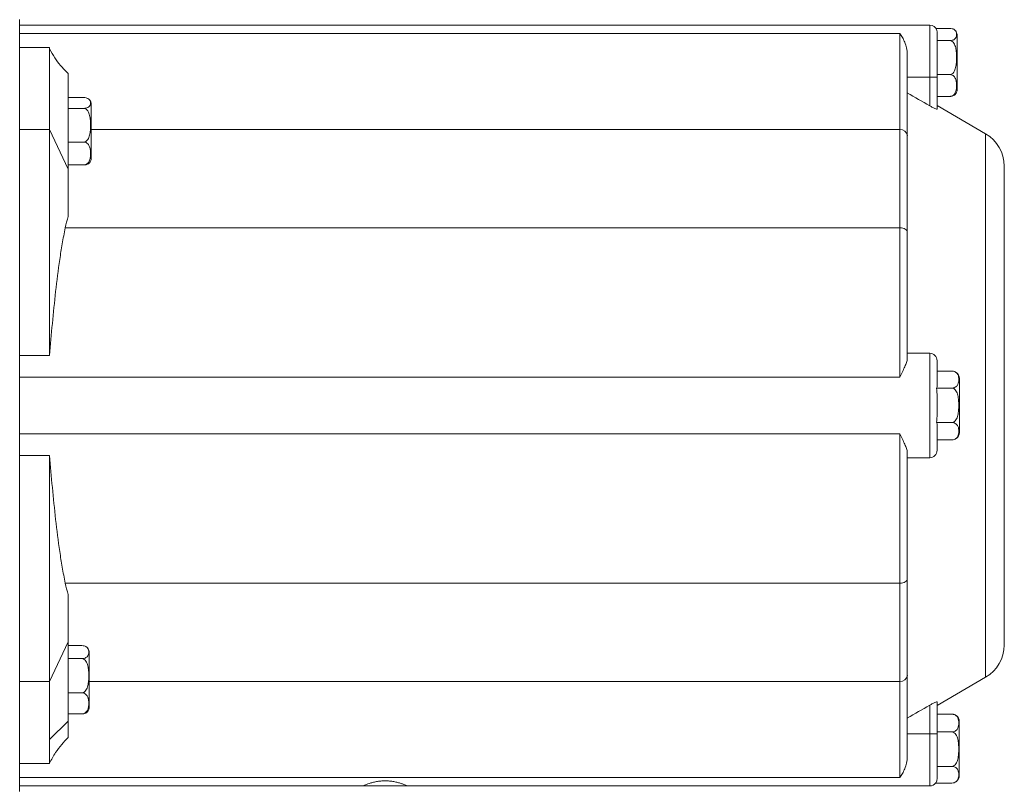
# Model space of a CAD drawing. Header units: millimetres. Extents: x 130 to 821, y 51 to 865.
# Tile 8 of 22: x 317 to 449, y 105 to 209. Entities that reach past the tile are written whole.
import ezdxf

# ---------------------------------------------------------------- set-up
doc = ezdxf.new("R2010")
doc.units = ezdxf.units.MM

msp = doc.modelspace()

# ---------------------------------------------------------------- linework, layer by layer
at = {"color": 7, "linetype": 'Continuous', "lineweight": 15}
for p, q in [((317.21, 105.21), (317.21, 208.67)), ((439.21, 207.94), (317.21, 207.94)), ((440.04, 207.5), (441.89, 207.5)), ((435.21, 206.83), (317.21, 206.83)), ((435.21, 193.94), (435.21, 206.83)), ((440.21, 206.87), (440.21, 205.99)), ((442.89, 203.52), (442.89, 206.56)), ((321.21, 204.94), (317.21, 204.94)), ((321.21, 204.94), (321.21, 193.94)), ((440.21, 205.86), (441.89, 205.86)), ((440.21, 205.74), (440.21, 200.94)), ((436.21, 204.03), (436.21, 193.1)), ((442.89, 199.32), (442.89, 203.52)), ((323.71, 201.44), (323.71, 188.64)), ((439.21, 200.94), (436.21, 200.94)), ((439.21, 200.94), (440.21, 200.94)), ((439.21, 197.11), (439.21, 200.94)), ((440.21, 201.3), (441.89, 201.3)), ((440.21, 200.94), (440.21, 196.69)), ((323.71, 198.23), (325.79, 198.23)), ((440.21, 198.38), (441.89, 198.38)), ((323.71, 196.78), (325.79, 196.78)), ((326.79, 194.44), (326.79, 197.33)), ((446.71, 193.38), (440.21, 197.14)), ((326.79, 190.09), (326.79, 194.44)), ((321.21, 193.94), (317.21, 193.94)), ((323.71, 188.64), (321.21, 193.94)), ((321.21, 193.94), (321.21, 163.66)), ((435.21, 180.75), (435.21, 193.94)), ((436.21, 193.1), (436.21, 180.21)), ((323.71, 192.25), (325.79, 192.25)), ((323.71, 189.19), (325.79, 189.19)), ((449.21, 156.94), (449.21, 189.05)), ((323.71, 188.64), (323.71, 182.29)), ((435.21, 180.75), (323.33, 180.75)), ((435.21, 160.73), (435.21, 180.75)), ((436.21, 180.21), (436.21, 163.22)), ((439.21, 163.94), (436.21, 163.94)), ((439.21, 149.94), (439.21, 163.94)), ((321.21, 163.66), (317.21, 163.66)), ((440.21, 162.94), (440.21, 159.63)), ((440.21, 161.56), (442.17, 161.56)), ((435.21, 160.73), (317.21, 160.73)), ((443.19, 156.96), (443.19, 160.56)), ((440.12, 159.28), (442.19, 159.28)), ((443.19, 153.32), (443.19, 156.96)), ((449.21, 124.83), (449.21, 156.94)), ((440.12, 154.66), (442.19, 154.66)), ((435.21, 153.15), (317.21, 153.15)), ((435.21, 133.13), (435.21, 153.15)), ((440.21, 154.29), (440.21, 150.94)), ((440.21, 152.32), (442.19, 152.32)), ((442.1, 152.33), (442.21, 152.32)), ((436.21, 150.66), (436.21, 133.67)), ((317.21, 150.22), (321.21, 150.22)), ((321.21, 150.22), (321.21, 119.94)), ((439.21, 149.94), (436.21, 149.94)), ((436.21, 133.67), (436.21, 120.78)), ((435.21, 133.13), (323.33, 133.13)), ((435.21, 119.94), (435.21, 133.13)), ((323.71, 131.59), (323.71, 125.24)), ((323.71, 125.24), (321.21, 119.94)), ((323.71, 125.24), (323.71, 114.64)), ((323.71, 124.75), (325.55, 124.75)), ((323.71, 123), (325.55, 123)), ((326.55, 120.66), (326.55, 123.79)), ((326.55, 116.55), (326.55, 120.66)), ((436.21, 120.78), (436.21, 109.85)), ((440.21, 116.74), (446.71, 120.5)), ((321.21, 119.94), (317.21, 119.94)), ((321.21, 119.94), (321.21, 112.16)), ((435.21, 107.05), (435.21, 119.94)), ((323.71, 118.42), (325.55, 118.42)), ((439.21, 112.94), (439.21, 116.77)), ((440.21, 117.19), (440.21, 112.94)), ((323.71, 115.59), (325.55, 115.59)), ((440.21, 115.56), (442.18, 115.56)), ((442.52, 115.5), (442.47, 115.52)), ((321.21, 112.16), (323.71, 114.64)), ((323.71, 114.64), (323.71, 112.44)), ((443.18, 110.88), (443.18, 114.56)), ((439.21, 112.94), (436.21, 112.94)), ((439.21, 112.94), (440.21, 112.94)), ((440.21, 113.18), (442.18, 113.18)), ((440.21, 112.94), (440.21, 107.08)), ((321.21, 112.16), (321.21, 108.94)), ((443.18, 107.32), (443.18, 110.88)), ((321.21, 108.94), (317.21, 108.94)), ((440.21, 108.56), (442.18, 108.56)), ((435.21, 107.05), (317.21, 107.05)), ((317.21, 105.94), (363.21, 105.94)), ((363.21, 105.94), (369.21, 105.94)), ((369.21, 105.94), (439.21, 105.94)), ((440, 106.32), (442.18, 106.32)), ((442.47, 106.36), (442.58, 106.4))]:
    msp.add_line(p, q, dxfattribs=at)
at = {"color": 8, "linetype": 'Continuous', "lineweight": 15}
for p, q in [((439.21, 200.94), (439.21, 207.94)), ((435.21, 193.94), (326.79, 193.94)), ((446.71, 120.5), (446.71, 193.38)), ((435.21, 119.94), (326.55, 119.94)), ((439.21, 105.94), (439.21, 112.94))]:
    msp.add_line(p, q, dxfattribs=at)
at = {"color": 7, "linetype": 'Continuous', "lineweight": 15, "flags": 128}
for points in [[(436.21, 180.21), (436.19, 180.32), (436.14, 180.42), (436.05, 180.51), (435.92, 180.59), (435.77, 180.66), (435.6, 180.71), (435.41, 180.74), (435.21, 180.75)], [(435.21, 133.13), (435.41, 133.14), (435.6, 133.17), (435.77, 133.22), (435.92, 133.29), (436.05, 133.37), (436.14, 133.46), (436.19, 133.56), (436.21, 133.67)]]:
    msp.add_lwpolyline(points, dxfattribs=at)
at = {"color": 7, "linetype": 'Continuous', "lineweight": 15}
for centre, radius, start, end in [((439.21, 206.94), 1, 16.2198, 90), ((441.89, 206.56), 1, 0, 41.5802), ((441.89, 199.32), 1, 318.4518, 0), ((325.79, 197.33), 1, 0, 37.7701), ((435.29, 193.01), 0.931, 5.3671, 94.5113), ((444.21, 189.05), 5, 0, 60), ((325.79, 190.09), 1, 322.319, 0), ((439.21, 162.94), 1, 0, 90), ((442.19, 160.56), 1, 69.7248, 96.9958), ((442.19, 160.56), 1, 0, 54.3654), ((442.19, 153.32), 1, 305.5462, 0), ((439.21, 150.94), 1, 270, 360), ((325.55, 123.79), 1, 0, 40.5983), ((444.21, 124.83), 5, 300, 0), ((435.29, 120.87), 0.931, 265.4887, 354.6329), ((325.55, 116.55), 1, 315.0104, 0), ((442.18, 114.56), 1, 0, 55.9436), ((442.18, 107.32), 1, 307.7858, 0), ((439.21, 106.94), 1, 270, 324.7041)]:
    msp.add_arc(centre, radius, start, end, dxfattribs=at)
for points, knots in [([(441.89, 207.5), (442.01, 207.5), (442.12, 207.48), (442.31, 207.44), (442.38, 207.41), (442.57, 207.31), (442.64, 207.23), (442.75, 207.08), (442.77, 207), (442.81, 206.84), (442.82, 206.76), (442.82, 206.6), (442.81, 206.52), (442.77, 206.36), (442.74, 206.28), (442.64, 206.13), (442.57, 206.05), (442.38, 205.95), (442.3, 205.92), (442.12, 205.88), (442.01, 205.86), (441.89, 205.86)], [0, 0, 0, 0, 0.0625, 0.0625, 0.125, 0.125, 0.25, 0.25, 0.375, 0.375, 0.5, 0.5, 0.625, 0.625, 0.75, 0.75, 0.875, 0.875, 0.9375, 0.9375, 1, 1, 1, 1]), ([(436.21, 204.03), (436.21, 204.33), (436.17, 204.61), (436.05, 205.15), (435.96, 205.4), (435.77, 205.87), (435.67, 206.08), (435.45, 206.48), (435.33, 206.66), (435.21, 206.83)], [0, 0, 0, 0, 0.25, 0.25, 0.5, 0.5, 0.75, 0.75, 1, 1, 1, 1]), ([(440.21, 206.87), (440.23, 206.99), (440.24, 207.1), (440.17, 207.22), (440.17, 207.22)], [0, 0, 0, 0, 0.990812, 1, 1, 1, 1]), ([(323.71, 201.44), (323.36, 201.79), (322.71, 202.44), (321.87, 203.56), (321.44, 204.35), (321.21, 204.76)], [0, 0, 0, 0, 0.363582, 0.672005, 1, 1, 1, 1]), ([(441.89, 205.86), (442.01, 205.86), (442.12, 205.82), (442.3, 205.69), (442.38, 205.61), (442.5, 205.42), (442.55, 205.32), (442.64, 205.12), (442.67, 205.01), (442.75, 204.69), (442.77, 204.47), (442.81, 204.02), (442.82, 203.8), (442.82, 203.36), (442.81, 203.14), (442.77, 202.7), (442.74, 202.48), (442.64, 202.04), (442.57, 201.83), (442.38, 201.55), (442.3, 201.47), (442.12, 201.34), (442.01, 201.3), (441.89, 201.3)], [0, 0, 0, 0, 0.0625, 0.0625, 0.125, 0.125, 0.1875, 0.1875, 0.25, 0.25, 0.375, 0.375, 0.5, 0.5, 0.625, 0.625, 0.75, 0.75, 0.875, 0.875, 0.9375, 0.9375, 1, 1, 1, 1]), ([(441.89, 201.3), (442.01, 201.3), (442.12, 201.28), (442.31, 201.19), (442.38, 201.14), (442.57, 200.96), (442.64, 200.82), (442.75, 200.55), (442.77, 200.41), (442.81, 200.12), (442.82, 199.98), (442.82, 199.7), (442.81, 199.56), (442.77, 199.27), (442.74, 199.13), (442.64, 198.86), (442.57, 198.72), (442.38, 198.54), (442.3, 198.49), (442.12, 198.41), (442.01, 198.38), (441.89, 198.38)], [0, 0, 0, 0, 0.0625, 0.0625, 0.125, 0.125, 0.25, 0.25, 0.375, 0.375, 0.5, 0.5, 0.625, 0.625, 0.75, 0.75, 0.875, 0.875, 0.9375, 0.9375, 1, 1, 1, 1]), ([(325.79, 198.23), (325.9, 198.23), (326.01, 198.22), (326.2, 198.18), (326.27, 198.15), (326.46, 198.06), (326.54, 197.99), (326.64, 197.86), (326.67, 197.79), (326.7, 197.65), (326.71, 197.58), (326.71, 197.43), (326.7, 197.36), (326.67, 197.22), (326.64, 197.15), (326.53, 197.01), (326.46, 196.95), (326.27, 196.86), (326.19, 196.83), (326.01, 196.79), (325.9, 196.78), (325.79, 196.78)], [0, 0, 0, 0, 0.0625, 0.0625, 0.125, 0.125, 0.25, 0.25, 0.375, 0.375, 0.5, 0.5, 0.625, 0.625, 0.75, 0.75, 0.875, 0.875, 0.9375, 0.9375, 1, 1, 1, 1]), ([(441.89, 198.38), (441.95, 198.38), (442.07, 198.39), (442.26, 198.43), (442.46, 198.51), (442.61, 198.59), (442.63, 198.66), (442.63, 198.66)], [0, 0, 0, 0, 0.152006, 0.303528, 0.545743, 0.95176, 1, 1, 1, 1]), ([(325.79, 196.78), (325.9, 196.78), (326.01, 196.74), (326.2, 196.61), (326.27, 196.52), (326.4, 196.34), (326.45, 196.24), (326.53, 196.04), (326.56, 195.93), (326.64, 195.61), (326.67, 195.39), (326.7, 194.95), (326.71, 194.73), (326.71, 194.29), (326.7, 194.07), (326.67, 193.63), (326.64, 193.42), (326.53, 192.99), (326.46, 192.78), (326.27, 192.5), (326.19, 192.42), (326.01, 192.29), (325.9, 192.25), (325.79, 192.25)], [0, 0, 0, 0, 0.0625, 0.0625, 0.125, 0.125, 0.1875, 0.1875, 0.25, 0.25, 0.375, 0.375, 0.5, 0.5, 0.625, 0.625, 0.75, 0.75, 0.875, 0.875, 0.9375, 0.9375, 1, 1, 1, 1]), ([(440.21, 196.69), (440.21, 196.68), (440.21, 196.67), (440.18, 196.66), (440.16, 196.67), (440.07, 196.68), (439.99, 196.71), (439.8, 196.8), (439.69, 196.85), (439.45, 196.97), (439.33, 197.04), (439.21, 197.11)], [0, 0, 0, 0, 0.125, 0.125, 0.25, 0.25, 0.5, 0.5, 0.75, 0.75, 1, 1, 1, 1]), ([(325.79, 192.25), (325.9, 192.25), (326.01, 192.22), (326.2, 192.14), (326.27, 192.08), (326.46, 191.89), (326.54, 191.75), (326.64, 191.46), (326.67, 191.31), (326.7, 191.01), (326.71, 190.87), (326.71, 190.57), (326.7, 190.42), (326.67, 190.12), (326.64, 189.97), (326.53, 189.68), (326.46, 189.54), (326.27, 189.35), (326.19, 189.3), (326.01, 189.21), (325.9, 189.19), (325.79, 189.19)], [0, 0, 0, 0, 0.0625, 0.0625, 0.125, 0.125, 0.25, 0.25, 0.375, 0.375, 0.5, 0.5, 0.625, 0.625, 0.75, 0.75, 0.875, 0.875, 0.9375, 0.9375, 1, 1, 1, 1]), ([(325.79, 189.19), (325.84, 189.19), (325.96, 189.19), (326.15, 189.23), (326.36, 189.3), (326.52, 189.39), (326.55, 189.47), (326.55, 189.49)], [0, 0, 0, 0, 0.130877, 0.261336, 0.469883, 0.819462, 1, 1, 1, 1]), ([(323.33, 180.75), (323.17, 180.05), (323.04, 179.34), (322.8, 177.92), (322.69, 177.21), (322.38, 175.08), (322.2, 173.65), (321.71, 169.38), (321.45, 166.52), (321.21, 163.66)], [0, 0, 0, 0, 0.125, 0.125, 0.25, 0.25, 0.5, 0.5, 1, 1, 1, 1]), ([(436.21, 163.22), (436.21, 163.07), (436.17, 162.91), (436.05, 162.54), (435.96, 162.34), (435.77, 161.92), (435.67, 161.7), (435.45, 161.23), (435.33, 160.99), (435.21, 160.73)], [0, 0, 0, 0, 0.25, 0.25, 0.5, 0.5, 0.75, 0.75, 1, 1, 1, 1]), ([(442.19, 161.56), (442.3, 161.56), (442.41, 161.54), (442.6, 161.47), (442.67, 161.43), (442.86, 161.29), (442.94, 161.18), (443.04, 160.97), (443.07, 160.86), (443.1, 160.64), (443.11, 160.53), (443.11, 160.31), (443.1, 160.19), (443.07, 159.97), (443.04, 159.86), (442.93, 159.65), (442.86, 159.54), (442.67, 159.4), (442.6, 159.36), (442.41, 159.3), (442.3, 159.28), (442.19, 159.28)], [0, 0, 0, 0, 0.0625, 0.0625, 0.125, 0.125, 0.25, 0.25, 0.375, 0.375, 0.5, 0.5, 0.625, 0.625, 0.75, 0.75, 0.875, 0.875, 0.9375, 0.9375, 1, 1, 1, 1]), ([(440.12, 159.28), (440.18, 158.9), (440.2, 158.52), (440.22, 157.76), (440.21, 157.38), (440.21, 157)], [0, 0, 0, 0, 0.5, 0.5, 1, 1, 1, 1]), ([(442.19, 159.28), (442.3, 159.28), (442.41, 159.23), (442.6, 159.11), (442.67, 159.02), (442.8, 158.83), (442.85, 158.73), (442.93, 158.52), (442.96, 158.41), (443.04, 158.09), (443.07, 157.86), (443.1, 157.42), (443.11, 157.19), (443.11, 156.74), (443.1, 156.52), (443.07, 156.07), (443.04, 155.85), (442.93, 155.41), (442.86, 155.19), (442.67, 154.91), (442.6, 154.83), (442.41, 154.7), (442.3, 154.66), (442.19, 154.66)], [0, 0, 0, 0, 0.0625, 0.0625, 0.125, 0.125, 0.1875, 0.1875, 0.25, 0.25, 0.375, 0.375, 0.5, 0.5, 0.625, 0.625, 0.75, 0.75, 0.875, 0.875, 0.9375, 0.9375, 1, 1, 1, 1]), ([(440.21, 156.96), (440.21, 156.57), (440.22, 156.19), (440.2, 155.42), (440.18, 155.04), (440.12, 154.66)], [0, 0, 0, 0, 0.5, 0.5, 1, 1, 1, 1]), ([(442.19, 154.66), (442.3, 154.66), (442.41, 154.64), (442.6, 154.57), (442.67, 154.53), (442.86, 154.38), (442.94, 154.27), (443.04, 154.05), (443.07, 153.94), (443.1, 153.72), (443.11, 153.6), (443.11, 153.37), (443.1, 153.26), (443.07, 153.04), (443.04, 152.92), (442.93, 152.7), (442.86, 152.59), (442.67, 152.45), (442.6, 152.41), (442.41, 152.34), (442.3, 152.32), (442.19, 152.32)], [0, 0, 0, 0, 0.0625, 0.0625, 0.125, 0.125, 0.25, 0.25, 0.375, 0.375, 0.5, 0.5, 0.625, 0.625, 0.75, 0.75, 0.875, 0.875, 0.9375, 0.9375, 1, 1, 1, 1]), ([(436.21, 150.66), (436.21, 150.81), (436.17, 150.97), (436.05, 151.34), (435.96, 151.54), (435.77, 151.96), (435.67, 152.18), (435.45, 152.65), (435.33, 152.89), (435.21, 153.15)], [0, 0, 0, 0, 0.25, 0.25, 0.5, 0.5, 0.75, 0.75, 1, 1, 1, 1]), ([(321.21, 150.22), (321.45, 147.36), (321.71, 144.51), (322.2, 140.23), (322.38, 138.8), (322.69, 136.67), (322.8, 135.96), (323.04, 134.54), (323.17, 133.83), (323.33, 133.13)], [0, 0, 0, 0, 0.5, 0.5, 0.75, 0.75, 0.875, 0.875, 1, 1, 1, 1]), ([(325.55, 124.75), (325.67, 124.75), (325.78, 124.73), (325.96, 124.68), (326.04, 124.65), (326.23, 124.54), (326.3, 124.46), (326.41, 124.29), (326.43, 124.21), (326.47, 124.04), (326.48, 123.96), (326.48, 123.79), (326.47, 123.7), (326.43, 123.53), (326.4, 123.45), (326.3, 123.28), (326.23, 123.2), (326.04, 123.1), (325.96, 123.06), (325.78, 123.02), (325.67, 123), (325.55, 123)], [0, 0, 0, 0, 0.0625, 0.0625, 0.125, 0.125, 0.25, 0.25, 0.375, 0.375, 0.5, 0.5, 0.625, 0.625, 0.75, 0.75, 0.875, 0.875, 0.9375, 0.9375, 1, 1, 1, 1]), ([(325.55, 123), (325.66, 123), (325.78, 122.96), (325.96, 122.83), (326.04, 122.75), (326.16, 122.56), (326.21, 122.46), (326.29, 122.25), (326.33, 122.15), (326.4, 121.82), (326.43, 121.6), (326.47, 121.16), (326.48, 120.93), (326.48, 120.49), (326.47, 120.27), (326.43, 119.82), (326.4, 119.6), (326.3, 119.17), (326.23, 118.95), (326.04, 118.68), (325.96, 118.59), (325.77, 118.46), (325.66, 118.42), (325.55, 118.42)], [0, 0, 0, 0, 0.0625, 0.0625, 0.125, 0.125, 0.1875, 0.1875, 0.25, 0.25, 0.375, 0.375, 0.5, 0.5, 0.625, 0.625, 0.75, 0.75, 0.875, 0.875, 0.9375, 0.9375, 1, 1, 1, 1]), ([(325.55, 118.42), (325.67, 118.42), (325.78, 118.4), (325.96, 118.32), (326.04, 118.27), (326.23, 118.09), (326.3, 117.96), (326.41, 117.69), (326.43, 117.56), (326.47, 117.28), (326.48, 117.14), (326.48, 116.87), (326.47, 116.73), (326.43, 116.46), (326.4, 116.32), (326.3, 116.05), (326.23, 115.92), (326.04, 115.75), (325.96, 115.7), (325.78, 115.62), (325.67, 115.59), (325.55, 115.59)], [0, 0, 0, 0, 0.0625, 0.0625, 0.125, 0.125, 0.25, 0.25, 0.375, 0.375, 0.5, 0.5, 0.625, 0.625, 0.75, 0.75, 0.875, 0.875, 0.9375, 0.9375, 1, 1, 1, 1]), ([(439.21, 116.77), (439.33, 116.84), (439.45, 116.91), (439.69, 117.03), (439.8, 117.08), (439.99, 117.17), (440.07, 117.2), (440.18, 117.22), (440.21, 117.22), (440.21, 117.19)], [0, 0, 0, 0, 0.25, 0.25, 0.5, 0.5, 0.75, 0.75, 1, 1, 1, 1]), ([(325.55, 115.59), (325.61, 115.6), (325.73, 115.6), (325.92, 115.64), (326.12, 115.72), (326.2, 115.8), (326.25, 115.85)], [0, 0, 0, 0, 0.170399, 0.340256, 0.61178, 1, 1, 1, 1]), ([(442.18, 115.56), (442.3, 115.56), (442.41, 115.54), (442.6, 115.47), (442.67, 115.43), (442.86, 115.28), (442.93, 115.17), (443.04, 114.94), (443.06, 114.83), (443.1, 114.6), (443.11, 114.48), (443.11, 114.25), (443.1, 114.14), (443.06, 113.91), (443.04, 113.79), (442.93, 113.57), (442.86, 113.45), (442.67, 113.31), (442.59, 113.26), (442.41, 113.2), (442.3, 113.18), (442.18, 113.18)], [0, 0, 0, 0, 0.0625, 0.0625, 0.125, 0.125, 0.25, 0.25, 0.375, 0.375, 0.5, 0.5, 0.625, 0.625, 0.75, 0.75, 0.875, 0.875, 0.9375, 0.9375, 1, 1, 1, 1]), ([(442.47, 115.51), (442.44, 115.52), (442.35, 115.55), (442.24, 115.56), (442.18, 115.56)], [0, 0, 0, 0, 0.41772, 1, 1, 1, 1]), ([(321.21, 108.99), (321.47, 109.47), (321.94, 110.36), (322.83, 111.48), (323.42, 112.12), (323.71, 112.44)], [0, 0, 0, 0, 0.375481, 0.69038, 1, 1, 1, 1]), ([(442.18, 113.18), (442.3, 113.18), (442.41, 113.14), (442.59, 113.01), (442.67, 112.92), (442.8, 112.74), (442.85, 112.63), (442.93, 112.42), (442.96, 112.32), (443.04, 111.99), (443.06, 111.76), (443.1, 111.32), (443.11, 111.09), (443.11, 110.64), (443.1, 110.42), (443.06, 109.97), (443.04, 109.75), (442.93, 109.31), (442.86, 109.09), (442.67, 108.81), (442.59, 108.73), (442.41, 108.6), (442.3, 108.56), (442.18, 108.56)], [0, 0, 0, 0, 0.0625, 0.0625, 0.125, 0.125, 0.1875, 0.1875, 0.25, 0.25, 0.375, 0.375, 0.5, 0.5, 0.625, 0.625, 0.75, 0.75, 0.875, 0.875, 0.9375, 0.9375, 1, 1, 1, 1]), ([(436.21, 109.85), (436.21, 109.55), (436.17, 109.27), (436.05, 108.73), (435.96, 108.48), (435.77, 108.02), (435.67, 107.8), (435.45, 107.4), (435.33, 107.22), (435.21, 107.05)], [0, 0, 0, 0, 0.25, 0.25, 0.5, 0.5, 0.75, 0.75, 1, 1, 1, 1]), ([(442.18, 108.56), (442.3, 108.56), (442.41, 108.54), (442.6, 108.48), (442.67, 108.44), (442.86, 108.3), (442.93, 108.19), (443.04, 107.98), (443.06, 107.87), (443.1, 107.66), (443.11, 107.55), (443.11, 107.33), (443.1, 107.22), (443.06, 107.01), (443.04, 106.9), (442.93, 106.69), (442.86, 106.58), (442.67, 106.45), (442.59, 106.4), (442.41, 106.34), (442.3, 106.32), (442.18, 106.32)], [0, 0, 0, 0, 0.0625, 0.0625, 0.125, 0.125, 0.25, 0.25, 0.375, 0.375, 0.5, 0.5, 0.625, 0.625, 0.75, 0.75, 0.875, 0.875, 0.9375, 0.9375, 1, 1, 1, 1]), ([(440.21, 107.08), (440.21, 106.95), (440.21, 106.82), (440.15, 106.57), (440.1, 106.44), (440, 106.32)], [0, 0, 0, 0, 0.5, 0.5, 1, 1, 1, 1]), ([(369.21, 105.94), (369.21, 105.94), (369.19, 105.95), (369.12, 105.98), (369.06, 106.01), (368.91, 106.07), (368.81, 106.1), (368.6, 106.18), (368.47, 106.23), (368.2, 106.31), (368.05, 106.36), (367.72, 106.44), (367.55, 106.48), (367.19, 106.54), (367, 106.57), (366.61, 106.61), (366.41, 106.62), (366.02, 106.62), (365.82, 106.61), (365.43, 106.57), (365.24, 106.54), (364.88, 106.48), (364.7, 106.44), (364.38, 106.36), (364.23, 106.31), (363.95, 106.23), (363.83, 106.18), (363.62, 106.1), (363.52, 106.07), (363.37, 106.01), (363.31, 105.98), (363.23, 105.95), (363.21, 105.94), (363.21, 105.94)], [0, 0, 0, 0, 0.0625, 0.0625, 0.125, 0.125, 0.1875, 0.1875, 0.25, 0.25, 0.3125, 0.3125, 0.375, 0.375, 0.4375, 0.4375, 0.5, 0.5, 0.5625, 0.5625, 0.625, 0.625, 0.6875, 0.6875, 0.75, 0.75, 0.8125, 0.8125, 0.875, 0.875, 0.9375, 0.9375, 1, 1, 1, 1])]:
    msp.add_open_spline(points, degree=3, knots=knots, dxfattribs=at)
for points in [[(440.21, 205.86), (440.21, 205.9), (440.21, 205.95), (440.21, 205.99)], [(440.21, 205.74), (440.21, 205.78), (440.21, 205.82), (440.21, 205.86)], [(436.21, 198.87), (437.21, 198.28), (438.21, 197.69), (439.21, 197.11)], [(323.71, 182.29), (323.57, 181.79), (323.44, 181.28), (323.33, 180.75)], [(440.21, 159.63), (440.21, 159.51), (440.19, 159.39), (440.12, 159.28)], [(440.12, 154.66), (440.19, 154.54), (440.21, 154.41), (440.21, 154.29)], [(323.33, 133.13), (323.44, 132.6), (323.57, 132.09), (323.71, 131.59)], [(439.21, 116.77), (438.21, 116.19), (437.21, 115.6), (436.21, 115.02)]]:
    msp.add_open_spline(points, degree=3, dxfattribs=at)

doc.saveas('drawing.dxf')
